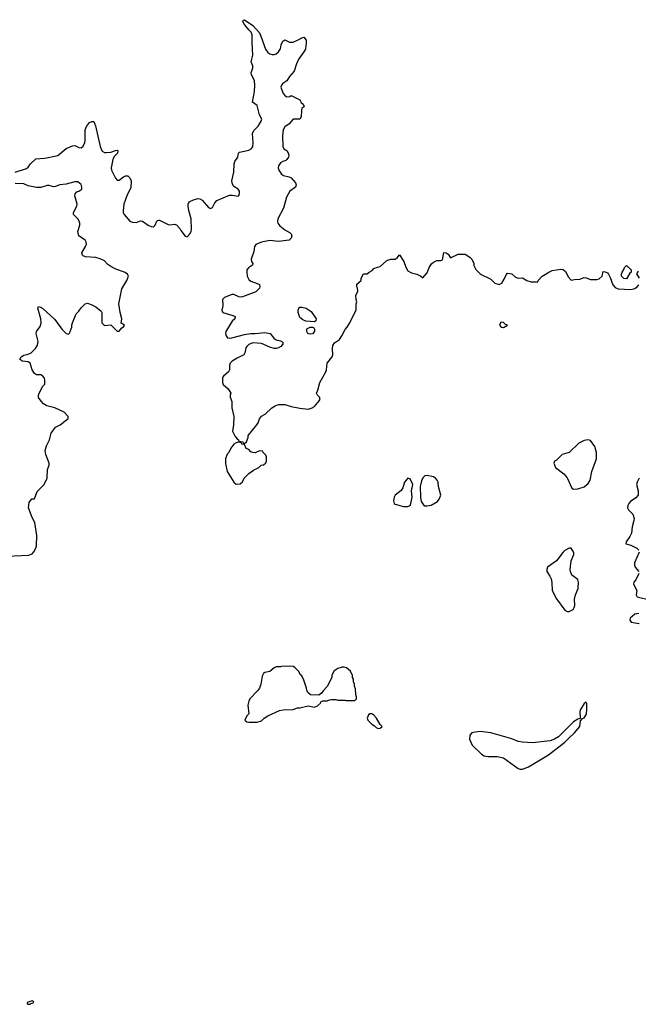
# Model space of a CAD drawing. Header units: inches. Extents: x 2354866 to 2448306, y 705012 to 877032.
# Tile 12 of 36: x 2380351 to 2386181, y 757954 to 767226. Entities that reach past the tile are written whole.
import ezdxf

# ---------------------------------------------------------------- set-up
doc = ezdxf.new("R2010")
doc.units = ezdxf.units.IN
doc.header["$MEASUREMENT"] = 0
doc.layers.add('C3785', color=7, linetype='Continuous')
doc.layers.add('C3786', color=7, linetype='Continuous')

msp = doc.modelspace()

# ---------------------------------------------------------------- linework, layer by layer
at = {"layer": 'C3785', "color": 6, "elevation": 100}
msp.add_lwpolyline([(2380470, 757986), (2380422, 757970), (2380422, 757962), (2380430, 757954), (2380450, 757954), (2380458, 757962), (2380470, 757964.7), (2380486, 757970), (2380482, 757982)], close=True, dxfattribs=at)
at = {"layer": 'C3786', "color": 6, "elevation": 100}
for points in [[(2380309, 765790), (2380415.6, 765824.4), (2380430, 765837.3), (2380452, 765870), (2380504.5, 765915.5), (2380590, 765921.1), (2380710, 765946), (2380790, 766012.7), (2380850, 766038), (2380870, 766040.5), (2380910, 766022), (2380930, 766019.1), (2380950, 766034.8), (2380965.1, 766070), (2380969.5, 766090.5), (2380969.7, 766190), (2380979.7, 766220.3), (2381010, 766257.3), (2381030, 766267.3), (2381050, 766266), (2381067.2, 766227.2), (2381110, 766032), (2381127.4, 765987.4), (2381150, 765974.9), (2381170, 765974), (2381210, 765978.4), (2381254.4, 765994.4), (2381270, 765996), (2381276, 765990), (2381273.4, 765970), (2381243.4, 765936.6), (2381230.4, 765910), (2381213.4, 765830), (2381217.4, 765810), (2381254, 765734), (2381270, 765714.8), (2381290, 765714), (2381330, 765747.3), (2381350, 765756), (2381370, 765756), (2381390, 765736), (2381401.6, 765710), (2381398, 765642), (2381363.7, 765576.3), (2381333.7, 765490), (2381325.7, 765430), (2381327.2, 765410), (2381337.1, 765390), (2381388.4, 765330), (2381410, 765318.7), (2381450, 765316.5), (2381490, 765330.4), (2381510, 765328.5), (2381562, 765290), (2381590, 765278), (2381610, 765274.8), (2381619.5, 765280.5), (2381629.4, 765290.6), (2381644, 765330), (2381650, 765336), (2381662.7, 765337.3), (2381670, 765337.3), (2381750, 765298), (2381770, 765295.5), (2381810, 765300.5), (2381830, 765295.5), (2381860.9, 765260.9), (2381870, 765241), (2381910, 765186), (2381930, 765181), (2381956, 765210), (2381966, 765230), (2381969.5, 765250), (2381966.9, 765350), (2381944.8, 765430), (2381938.4, 765470), (2381938, 765490), (2381947.7, 765512.3), (2381990, 765530.6), (2382030, 765540.7), (2382050, 765539.1), (2382070, 765525.5), (2382130, 765457.1), (2382150, 765448.2), (2382170, 765457.3), (2382190, 765500.7), (2382210, 765522.4), (2382330, 765573), (2382354.4, 765574.4), (2382410, 765562.8), (2382417.2, 765570), (2382424, 765590), (2382424, 765610), (2382410, 765628.7), (2382370, 765654), (2382358, 765678), (2382351.8, 765710), (2382369.7, 765790), (2382372.8, 765870), (2382378, 765890), (2382407, 765930), (2382413.2, 765970), (2382422, 765978), (2382510, 765996.5), (2382531.8, 766010), (2382547.6, 766030), (2382552.5, 766067.5), (2382545.7, 766154.3), (2382558.9, 766181.1), (2382598, 766222), (2382626.3, 766270), (2382632.8, 766290), (2382611.2, 766331.2), (2382590, 766419), (2382544.5, 766450), (2382565.1, 766550), (2382568, 766610), (2382563.6, 766650), (2382535.1, 766710), (2382532.7, 766730), (2382549.2, 766770), (2382549.2, 766790), (2382532.3, 766830), (2382549.6, 766890.4), (2382540.9, 767010), (2382543.3, 767083.3), (2382532.7, 767110), (2382509.6, 767130), (2382470, 767181.2), (2382454, 767210), (2382458, 767222), (2382470, 767226), (2382547.3, 767170), (2382610, 767100.7), (2382625.3, 767070), (2382666.7, 766950), (2382690, 766918), (2382710, 766904.9), (2382730, 766898), (2382750, 766898), (2382770, 766905.5), (2382790, 766923), (2382808.5, 766951.6), (2382816.9, 766990), (2382830, 767022.8), (2382850, 767037.3), (2382894.9, 767014.9), (2382930, 767014.9), (2382982, 767038), (2383010, 767056), (2383030, 767061), (2383050, 767032), (2383052.7, 767010), (2383043.8, 766950), (2383030, 766922.7), (2382982.3, 766857.7), (2382959.3, 766810), (2382938.3, 766741.7), (2382894.9, 766690), (2382870.3, 766649.6), (2382830, 766624.5), (2382818.4, 766610), (2382814, 766590), (2382830, 766536), (2382850, 766511), (2382870, 766498.8), (2382897.2, 766502.8), (2382911.1, 766511.1), (2382990, 766472), (2383005.4, 766445.4), (2383022, 766430), (2383031, 766410), (2383011.6, 766388.4), (2383006, 766374), (2383002.8, 766310), (2382991.3, 766290), (2382930, 766289.6), (2382890, 766246.6), (2382850, 766218), (2382833, 766190), (2382827, 766133), (2382830.5, 766030.5), (2382841, 766010), (2382870.8, 765990), (2382882.8, 765970), (2382887.3, 765950), (2382884, 765930), (2382870, 765908.7), (2382859.9, 765900.1), (2382830, 765891.8), (2382810, 765879.5), (2382789.1, 765850), (2382788.1, 765830), (2382793.4, 765810), (2382818.4, 765770), (2382837.5, 765757.5), (2382890, 765745.3), (2382910, 765735.8), (2382950, 765690.4), (2382956, 765670), (2382950, 765649.6), (2382896.5, 765610), (2382865.3, 765554.7), (2382837, 765450), (2382783.1, 765350), (2382780.3, 765330), (2382784.9, 765310), (2382804.2, 765284.2), (2382850, 765248.2), (2382899.9, 765219.9), (2382910.8, 765210), (2382917.3, 765190), (2382910.4, 765169.6), (2382890, 765149.5), (2382790, 765136.9), (2382710, 765147.3), (2382630, 765132), (2382577.6, 765110), (2382563.6, 765090), (2382557, 765043), (2382532, 764970), (2382534.9, 764950), (2382547.3, 764930), (2382546.4, 764913.6), (2382506.8, 764890), (2382491, 764870), (2382490.7, 764850), (2382496.3, 764810), (2382510, 764778.8), (2382530, 764763), (2382590, 764742.8), (2382610, 764731), (2382616, 764710), (2382610, 764698), (2382575.9, 764664.1), (2382450, 764616), (2382430, 764612.7), (2382415.5, 764615.5), (2382370, 764637), (2382350, 764638.4), (2382281, 764610), (2382264, 764590), (2382266.8, 764530), (2382256, 764490), (2382264.7, 764470), (2382360.7, 764440.7), (2382382, 764430), (2382378, 764410), (2382354.4, 764385.6), (2382294.8, 764290), (2382291, 764270), (2382296, 764250), (2382310, 764231.3), (2382330, 764227.7), (2382350.8, 764230.8), (2382470, 764262.6), (2382530, 764272.2), (2382570, 764270.4), (2382661.4, 764281.4), (2382710.5, 764270.5), (2382747.1, 764227.1), (2382770, 764211.3), (2382810, 764201), (2382832, 764190), (2382832, 764170), (2382812, 764150), (2382790, 764135.3), (2382770, 764128.7), (2382750, 764128.7), (2382710, 764142), (2382630, 764176), (2382550, 764181.6), (2382512.1, 764167.9), (2382490.7, 764150), (2382482.9, 764137.1), (2382472.4, 764087.6), (2382462.8, 764070), (2382399.9, 764040.1), (2382354.8, 764010), (2382334, 763990), (2382328, 763970), (2382327.3, 763930), (2382318.8, 763910), (2382271.3, 763870), (2382263.5, 763856.5), (2382262.8, 763810), (2382270, 763792), (2382316, 763750), (2382342, 763710), (2382334, 763690), (2382334, 763670), (2382351.1, 763631.1), (2382351.6, 763571.6), (2382371, 763490), (2382367.3, 763410), (2382358, 763350), (2382382, 763302), (2382399.6, 763279.6), (2382414, 763270), (2382418, 763258), (2382454, 763250), (2382458, 763238), (2382470, 763234), (2382490, 763252), (2382504, 763290), (2382504, 763310), (2382586, 763410), (2382599.3, 763430), (2382612.5, 763467.5), (2382630, 763491.3), (2382666, 763510), (2382728, 763570), (2382758, 763590), (2382790, 763601), (2382850, 763601), (2382910, 763582.8), (2382990, 763566.8), (2383070, 763558.8), (2383109.1, 763570.9), (2383130, 763584.7), (2383160.2, 763619.8), (2383182, 763650), (2383175.3, 763670), (2383158, 763690), (2383148.7, 763710), (2383162, 763738), (2383181.2, 763810), (2383236, 763910), (2383242.7, 763930), (2383249.3, 763990), (2383296, 764050), (2383302.7, 764070), (2383299, 764130), (2383302, 764158), (2383318, 764182), (2383364.7, 764215.3), (2383388.7, 764250), (2383418, 764310), (2383438, 764330), (2383458, 764362), (2383522, 764490), (2383522, 764550), (2383528.7, 764570), (2383522, 764590), (2383518, 764630), (2383538, 764670), (2383536.4, 764696.4), (2383528, 764710), (2383530, 764734), (2383568, 764770), (2383568.9, 764791.1), (2383590, 764832), (2383627.3, 764832.7), (2383646, 764850), (2383674.6, 764865.4), (2383690, 764882), (2383723.1, 764896.9), (2383750, 764902), (2383810, 764958), (2383850, 764971.3), (2383888.4, 764971.6), (2383910, 764982), (2383930, 765012), (2383971.3, 764950), (2383990, 764894), (2384010, 764862), (2384043.6, 764843.6), (2384094, 764830), (2384131.6, 764811.6), (2384150, 764794), (2384190, 764842), (2384210, 764892), (2384233.6, 764926.4), (2384250, 764942), (2384283.1, 764956.9), (2384320.4, 764959.6), (2384334.6, 764965.4), (2384350, 765034), (2384370, 765032), (2384390, 765018), (2384410, 764984.7), (2384483.1, 765016.9), (2384550, 765018), (2384592, 764990), (2384612, 764970), (2384631.6, 764931.6), (2384632, 764910), (2384650, 764874), (2384694, 764830), (2384790, 764782), (2384830, 764744.7), (2384870, 764732), (2384893.6, 764746.4), (2384918.4, 764781.6), (2384935.5, 764824.5), (2384950, 764838.8), (2384990, 764834), (2385022.9, 764802.9), (2385050, 764790.6), (2385090, 764796), (2385130.9, 764770.9), (2385170, 764758), (2385218, 764758), (2385230, 764754), (2385238, 764770), (2385275.3, 764810), (2385338, 764850), (2385370, 764862.8), (2385450, 764877.3), (2385473, 764873), (2385495.9, 764855.9), (2385522, 764802), (2385550, 764772), (2385580.2, 764779.8), (2385630, 764782.8), (2385670, 764798), (2385690, 764796), (2385730, 764780.5), (2385790, 764779.5), (2385812.9, 764787.1), (2385839.3, 764810), (2385850, 764854), (2385868, 764852), (2385890, 764841), (2385898.8, 764830), (2385916.7, 764796.7), (2385940.5, 764730), (2385962.9, 764702.9), (2385991.7, 764691.7), (2386110, 764685.3), (2386150, 764693.4), (2386170.9, 764709.1), (2386184.7, 764730)], [(2380230, 762174), (2380436.5, 762183.5), (2380470, 762196), (2380486.3, 762213.7), (2380505.2, 762250), (2380509.3, 762270), (2380512.3, 762370), (2380493.2, 762490), (2380470, 762538), (2380435.3, 762630), (2380440.4, 762679.6), (2380467.3, 762712.7), (2380490, 762714), (2380517.5, 762782.5), (2380582.7, 762850), (2380609.4, 762910), (2380612.3, 762990), (2380629.4, 763030), (2380629.4, 763050), (2380598.4, 763130), (2380592.7, 763170), (2380605.4, 763214.6), (2380631.6, 763270), (2380648.1, 763331.9), (2380689.7, 763390.3), (2380733.2, 763410), (2380808, 763470), (2380808, 763490), (2380769.3, 763529.3), (2380682, 763570), (2380608.7, 763590), (2380575.3, 763610), (2380552.9, 763632.9), (2380530, 763668), (2380529.4, 763690.6), (2380534, 763710), (2380548.7, 763730), (2380567.3, 763772.7), (2380587.3, 763792.7), (2380588.7, 763830), (2380584, 763850), (2380568.7, 763870), (2380550, 763881.2), (2380510, 763882.7), (2380490, 763893.2), (2380469.7, 763929.7), (2380450, 763992.7), (2380430, 764002.9), (2380375.3, 764010), (2380352.7, 764030), (2380364, 764050), (2380390, 764065.5), (2380430, 764076.4), (2380459.5, 764090), (2380500.9, 764130), (2380520.1, 764159.9), (2380525.1, 764194.9), (2380505.7, 764270), (2380509.8, 764290.2), (2380544.1, 764335.9), (2380554.5, 764370), (2380549.8, 764409.8), (2380522.7, 764510), (2380530, 764524.7), (2380550, 764519.1), (2380570, 764504.9), (2380683.1, 764403.1), (2380750, 764311), (2380790, 764271.3), (2380810, 764264.7), (2380823.1, 764276.9), (2380828.7, 764290), (2380842, 764330), (2380842, 764350), (2380848.9, 764371.1), (2380884.7, 764455.3), (2380910, 764482), (2380930, 764512), (2380968, 764550), (2380990, 764558), (2381025.4, 764545.4), (2381070, 764522), (2381119.8, 764479.8), (2381124.7, 764470), (2381126, 764370), (2381150, 764344.7), (2381210, 764351.3), (2381270, 764294), (2381290, 764294), (2381315.3, 764324.7), (2381330, 764334), (2381338, 764350), (2381308.4, 764368.4), (2381314, 764410), (2381297.2, 764470), (2381285.2, 764550), (2381315.3, 764690), (2381362, 764770), (2381378, 764810), (2381368, 764830), (2381344.7, 764844.7), (2381250, 764880.5), (2381210, 764901.3), (2381182, 764922), (2381150, 764956), (2381110, 764975.1), (2381070, 764987), (2380971.5, 764991.5), (2380950, 765000.9), (2380942, 765010), (2380937, 765030), (2380971.6, 765090), (2380979.6, 765110), (2380978.7, 765130), (2380969.4, 765150), (2380907.6, 765190), (2380898.7, 765230), (2380917.4, 765290), (2380918.9, 765310), (2380913, 765330), (2380898.7, 765350), (2380859.6, 765390), (2380858, 765410), (2380889.8, 765470), (2380892.9, 765490), (2380872.1, 765567.9), (2380874.2, 765585.8), (2380890, 765604), (2380910, 765610.6), (2380937, 765630), (2380938.4, 765650), (2380930, 765672.7), (2380898, 765698), (2380870, 765699.6), (2380790, 765677.4), (2380730, 765671.1), (2380690, 765654.3), (2380670, 765651.2), (2380630, 765664.2), (2380610, 765665.6), (2380550, 765645.4), (2380510, 765645.7), (2380430, 765662), (2380390, 765679.3), (2380310, 765682.9)], [(2386192, 764792), (2386168, 764832), (2386183.1, 764856.9)], [(2386190.6, 762910), (2386170.6, 762870), (2386165.5, 762850), (2386180.5, 762790), (2386180.7, 762750), (2386156.7, 762723.3), (2386108, 762690), (2386090.7, 762670), (2386083, 762650), (2386080.7, 762630), (2386090, 762611.3), (2386130.7, 762570.7), (2386140.7, 762530), (2386140.5, 762510), (2386123, 762450), (2386116.3, 762390), (2386101.1, 762358.9), (2386066, 762310), (2386064.7, 762290), (2386110, 762276.3), (2386168.5, 762248.5), (2386187.3, 762230)], [(2386190.5, 762210.5), (2386144, 762110), (2386144, 762090), (2386150.5, 762070.5), (2386186.8, 762030)], [(2386187.3, 762010), (2386158.8, 761950), (2386138.8, 761930), (2386134.8, 761910), (2386167.7, 761850), (2386162, 761810), (2386171, 761790), (2386298.6, 761758.6)], [(2386184.8, 761635.2), (2386150, 761627), (2386124.9, 761610), (2386105.5, 761590), (2386102, 761570), (2386113.4, 761553.4), (2386190, 761541.3)]]:
    msp.add_lwpolyline(points, dxfattribs=at)
for points in [[(2386070, 764785.2), (2386044, 764790), (2386024, 764810), (2386022, 764830), (2386029.2, 764850), (2386046, 764874), (2386050, 764892), (2386070, 764912), (2386114, 764870), (2386114, 764850), (2386101, 764839)], [(2383130, 764382), (2383048.4, 764388.4), (2383020.2, 764400.2), (2382990, 764422), (2382975.1, 764470), (2382976, 764490), (2382985.1, 764514.9), (2382990, 764518.8), (2383010, 764518.8), (2383050, 764510.7), (2383098.5, 764478.5), (2383144.7, 764410), (2383142, 764390)], [(2383090, 764264), (2383068, 764270), (2383058, 764290), (2383058, 764310), (2383063.1, 764316.9), (2383090, 764332), (2383111.1, 764331.1), (2383123.6, 764323.6), (2383131.1, 764311.1), (2383131, 764290), (2383110, 764269)], [(2384890, 764377), (2384882, 764370), (2384873, 764350), (2384887.3, 764330), (2384910, 764328.9), (2384948, 764350), (2384930, 764356), (2384910, 764374.5)], [(2382410, 763248), (2382390, 763242), (2382370, 763228), (2382342, 763190), (2382322, 763150), (2382306.4, 763133.6), (2382292, 763090), (2382292, 763048), (2382306, 762970), (2382370, 762872), (2382392.7, 762852.7), (2382430, 762854), (2382450, 762874), (2382468, 762910), (2382510, 762952), (2382554.6, 762985.4), (2382606, 763010), (2382628.4, 763031.6), (2382650, 763034), (2382670, 763054), (2382678, 763070), (2382678, 763110), (2382670, 763126), (2382646, 763150), (2382642, 763162), (2382610, 763166), (2382571.6, 763148.4), (2382548.9, 763148.9), (2382530, 763158), (2382510, 763178), (2382487.3, 763187.3), (2382470, 763226), (2382446, 763230), (2382442, 763242)], [(2385710, 763269.4), (2385670, 763263.7), (2385621.1, 763238.9), (2385530, 763149), (2385464.7, 763130), (2385410, 763078), (2385391.6, 763068.4), (2385384.7, 763050), (2385402, 763010), (2385478, 762950), (2385510.6, 762910.6), (2385555.3, 762815.3), (2385570, 762806), (2385610, 762807.3), (2385670, 762827.3), (2385710, 762858.8), (2385727.3, 762890), (2385743.5, 762970), (2385787.6, 763090), (2385786.6, 763150), (2385770, 763206), (2385730, 763263.7)], [(2384010, 762908.7), (2383978, 762870), (2383962, 762818), (2383947.1, 762792.9), (2383890, 762748), (2383881, 762730), (2383874, 762694), (2383882, 762670), (2383890, 762664.7), (2383970, 762642.8), (2384010, 762641), (2384030, 762651.3), (2384038, 762670), (2384049.5, 762730), (2384045.1, 762790), (2384055.1, 762850), (2384030, 762902)], [(2384190, 762935.1), (2384170, 762929.2), (2384150, 762913.2), (2384137.2, 762882.8), (2384124.2, 762830), (2384128.7, 762730), (2384136.4, 762690), (2384156.7, 762656.7), (2384170, 762647.7), (2384190, 762647.7), (2384230, 762654.8), (2384289.2, 762690), (2384306, 762710), (2384319.3, 762750), (2384299.3, 762830), (2384296, 762870), (2384286, 762890), (2384269.6, 762909.6), (2384250, 762920.9)], [(2385530, 762248.7), (2385490, 762228.7), (2385470, 762208.7), (2385410.5, 762129.5), (2385324.7, 762070), (2385318, 762050), (2385318, 762030), (2385347.1, 761987.1), (2385359.8, 761959.8), (2385367.3, 761927.3), (2385370.7, 761850), (2385410, 761771.3), (2385490, 761664.7), (2385510, 761652), (2385530, 761652), (2385550, 761662), (2385568.4, 761671.6), (2385578, 761690), (2385582, 761710), (2385579, 761770), (2385589, 761810), (2385614.5, 761870), (2385618, 761930), (2385610, 761954), (2385556.3, 761996.3), (2385540.7, 762030), (2385537.6, 762050), (2385549.5, 762130.5), (2385572.3, 762190), (2385574, 762210), (2385548, 762248)], [(2382890, 761139), (2382865.4, 761134.6), (2382830, 761137.2), (2382810, 761132.7), (2382770, 761132.7), (2382750, 761122.7), (2382710, 761089), (2382662, 761078), (2382650, 761068), (2382635.3, 761044.7), (2382624.9, 760970), (2382610.7, 760930), (2382593.7, 760906.3), (2382520.7, 760830), (2382510.8, 760810), (2382502.8, 760770), (2382511, 760690), (2382492, 760670), (2382474, 760630), (2382492.7, 760612.7), (2382511.6, 760611.6), (2382590, 760611), (2382630, 760624.7), (2382655.3, 760650), (2382689.5, 760670.5), (2382800.2, 760719.8), (2382832.9, 760727.1), (2382930, 760731), (2382970, 760746), (2382990, 760746), (2383070, 760764.7), (2383130, 760753), (2383156.6, 760763.4), (2383185.2, 760790), (2383190, 760802), (2383208, 760812), (2383250, 760812), (2383270, 760822), (2383290, 760824.7), (2383330, 760824.7), (2383350, 760818), (2383418, 760818), (2383426, 760814), (2383510, 760814), (2383526, 760830), (2383526, 760850), (2383518, 760870), (2383516.4, 760923.6), (2383508, 760950), (2383508, 760970), (2383498, 760990), (2383496.4, 761016.4), (2383488, 761030), (2383488, 761050), (2383468.7, 761090), (2383430, 761122), (2383410, 761128.7), (2383390, 761128.7), (2383350, 761115.3), (2383312, 761090), (2383292, 761050), (2383292, 761030), (2383250, 760946), (2383210, 760906), (2383196.9, 760883.1), (2383170, 760866), (2383092.7, 760867.3), (2383070, 760886), (2383058, 760910), (2383055.3, 760930), (2383030, 761006), (2383010, 761046), (2382996.4, 761056.4), (2382978, 761090), (2382944.7, 761124.7), (2382930, 761134)], [(2385690, 760798), (2385670, 760786), (2385636, 760730), (2385631, 760710), (2385634, 760646), (2385610, 760638), (2385570, 760615.3), (2385428.3, 760471.7), (2385390.4, 760449.6), (2385350, 760436), (2385184.5, 760415.5), (2385090, 760423.7), (2385049.6, 760429.6), (2384990, 760452.7), (2384791.8, 760511.8), (2384690, 760522.7), (2384625.2, 760514.8), (2384612, 760510), (2384592, 760490), (2384591.3, 760450), (2384614.4, 760394.4), (2384704.7, 760310), (2384730, 760294.8), (2384767.1, 760287.1), (2384850, 760286.8), (2384910, 760274.8), (2385050, 760174.8), (2385068.5, 760168.5), (2385090, 760169), (2385147.3, 760190), (2385335.3, 760304.7), (2385490, 760421.6), (2385522.2, 760457.8), (2385580.7, 760510), (2385629, 760570), (2385638, 760622), (2385655.3, 760644.7), (2385670, 760652), (2385692.5, 760687.5), (2385697.2, 760737.2), (2385694.6, 760785.4)], [(2383670, 760688), (2383650, 760688), (2383639.6, 760680.4), (2383624.7, 760650), (2383632, 760630), (2383670, 760591.3), (2383696, 760576), (2383710, 760562), (2383730, 760552), (2383750, 760554), (2383766, 760570), (2383748.4, 760588.4), (2383715.3, 760650), (2383690, 760675.3)]]:
    msp.add_lwpolyline(points, close=True, dxfattribs=at)

doc.saveas('drawing.dxf')
